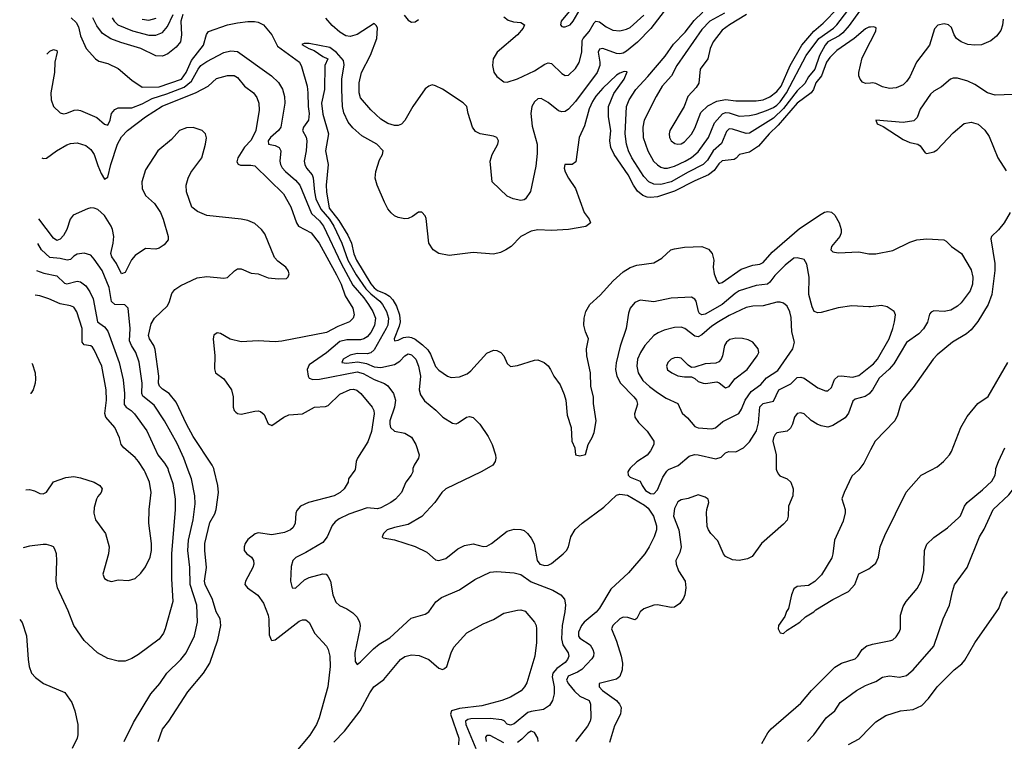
# Model space of a CAD drawing. Header units: inches. Extents: x 1682530 to 1839546, y 640742 to 791647.
# Tile 178 of 256: x 1685013 to 1690783, y 698412 to 702639. Entities that reach past the tile are written whole.
import ezdxf

# ---------------------------------------------------------------- set-up
doc = ezdxf.new("R2010")
doc.units = ezdxf.units.IN
doc.header["$MEASUREMENT"] = 0
for name, color, linetype in [('B6689', 7, 'Continuous'), ('B6699', 7, 'Continuous'), ('B6780', 7, 'Continuous'), ('B6790', 7, 'Continuous')]:
    doc.layers.add(name, color=color, linetype=linetype)

msp = doc.modelspace()

# ---------------------------------------------------------------- linework, layer by layer
at = {"layer": 'B6689', "color": 5}
for points, elevation in [([(1685883.6, 700000), (1685910, 699922.9), (1685923.2, 699830), (1685924.6, 699770), (1685903.1, 699510), (1685902.5, 699362.5), (1685909.8, 699230), (1685866, 699070), (1685855.4, 699044.6), (1685829.8, 699010.1), (1685710, 698919.6), (1685670, 698896), (1685630, 698881.1), (1685590, 698881.1), (1685530, 698895.8), (1685469.1, 698929.1), (1685390, 699003), (1685330.4, 699090), (1685296.7, 699176.7), (1685233.7, 699310), (1685226, 699350), (1685231.4, 699471.4), (1685229.1, 699509.1), (1685218.2, 699538.2), (1685210.2, 699550.2), (1685197.6, 699557.6), (1685170, 699564.9), (1685150, 699564), (1685070, 699555.6), (1685033, 699545.7)], 760), ([(1685049.3, 699885.3), (1685070, 699886.7), (1685099.9, 699879.9), (1685130, 699863), (1685150, 699860.5), (1685170, 699870.6), (1685210, 699931.8), (1685282.6, 699957.4), (1685330, 699962.9), (1685370, 699955), (1685449, 699929), (1685482.8, 699910), (1685496, 699890), (1685491, 699870), (1685470, 699846.6), (1685462.8, 699830), (1685450, 699782), (1685448.2, 699748.2), (1685457, 699710), (1685514.9, 699630), (1685537.6, 699550), (1685533.7, 699510), (1685500.5, 699390), (1685510, 699365.5), (1685530, 699353), (1685550, 699348.7), (1685590, 699357.1), (1685650, 699354), (1685690, 699365.5), (1685722.9, 699397.1), (1685750, 699433.4), (1685776.8, 699490), (1685785.3, 699530), (1685785.6, 699570), (1685769.8, 699690), (1685770.9, 699770), (1685784.2, 699870), (1685773.8, 699930), (1685748.7, 699988.7), (1685741.5, 700000)], 780), ([(1685625.4, 698410), (1685679.1, 698520.9), (1685781.5, 698690), (1685833.3, 698750), (1685875.6, 698810), (1685957.6, 698890), (1685987.9, 698930), (1686037, 699030), (1686055.6, 699110), (1686051.1, 699210), (1686011.2, 699330), (1686010.9, 699430), (1685999.1, 699530), (1686002.4, 699590), (1686029.4, 699710), (1686042, 699802), (1686040.2, 699850), (1686019, 699950), (1686000.5, 700000)], 740), ([(1685824.2, 698410), (1685850, 698483.6), (1685887.8, 698530), (1685999.2, 698700.8), (1686089.4, 698810.6), (1686127.5, 698870), (1686173.9, 699006.1), (1686191.7, 699090), (1686186.9, 699130), (1686164.3, 699170), (1686142, 699242), (1686099.9, 699330), (1686096, 699350), (1686107, 699430), (1686096.9, 699530), (1686097.6, 699570), (1686127.1, 699692.9), (1686156.6, 699743.4), (1686164.3, 699770), (1686177.2, 699870), (1686174.5, 699910), (1686152.3, 700000)], 720), ([(1686977.8, 700000), (1686940.5, 699950), (1686937.4, 699930), (1686914.2, 699890), (1686891.7, 699868.3), (1686855.6, 699850), (1686704.5, 699810), (1686659.1, 699790), (1686636.9, 699763.1), (1686631.4, 699748.6), (1686626.5, 699690), (1686615.7, 699664.3), (1686600.5, 699650), (1686564.3, 699635.7), (1686490, 699621), (1686410, 699632.4), (1686392, 699628), (1686350, 699594.7), (1686333.8, 699570), (1686327.6, 699550), (1686328.6, 699528.6), (1686343.1, 699510), (1686371.1, 699490), (1686383.1, 699470), (1686385.3, 699450), (1686379.2, 699430), (1686335.8, 699350), (1686332.9, 699330), (1686347.4, 699310), (1686408.4, 699268.4), (1686441.2, 699221.2), (1686469, 699150), (1686473.4, 699126.6), (1686474.7, 699034.7), (1686485.7, 699005.7), (1686490, 699002.4), (1686510, 699005.6), (1686650, 699115.3), (1686670, 699123.9), (1686690, 699123.1), (1686710, 699107.3), (1686742.3, 699042.3), (1686810, 698969.6), (1686820.3, 698950), (1686831, 698911), (1686832.2, 698850), (1686818, 698730), (1686768.1, 698550), (1686753, 698510), (1686713.3, 698446.7), (1686622, 698338)], 680), ([(1687316.9, 700000), (1687316.9, 699990), (1687308, 699970), (1687276, 699930), (1687251.1, 699870), (1687215.1, 699830), (1687188, 699810), (1687130, 699779.8), (1687110, 699773.7), (1687050, 699779.3), (1686941.7, 699741.7), (1686885.2, 699714.8), (1686862.2, 699697.8), (1686843.9, 699676.1), (1686815.6, 699610), (1686790, 699576.6), (1686690, 699516.8), (1686631, 699489), (1686614, 699470), (1686604.2, 699435.8), (1686599.7, 699350), (1686609.8, 699309.8), (1686630, 699308.2), (1686682, 699358), (1686708.5, 699371.5), (1686790, 699392.8), (1686809.8, 699389.8), (1686819.5, 699379.5), (1686834.8, 699350), (1686847.4, 699270), (1686866, 699226), (1686886.9, 699206.9), (1686930, 699188), (1686964.6, 699164.6), (1686990, 699139.3), (1687004.2, 699110), (1687008, 699090), (1687005.7, 699070), (1686976.4, 698930), (1686979.5, 698879.5), (1686990, 698861.2), (1687010, 698876.2), (1687086.2, 698953.8), (1687120, 698980), (1687182.5, 699017.5), (1687306.6, 699133.4), (1687390, 699156.3), (1687410.2, 699169.8), (1687451.3, 699228.7), (1687485.6, 699254.4), (1687590, 699299.2), (1687681.1, 699358.9), (1687770, 699401.8), (1687810, 699405.6), (1687910, 699399), (1687949.2, 699389.2), (1688010, 699345.6), (1688137.5, 699297.5), (1688183.7, 699270), (1688205.1, 699245.1), (1688211.2, 699211.2), (1688208.2, 699170), (1688192.7, 699090), (1688188.9, 699011.1), (1688195.9, 698975.9), (1688226.8, 698930), (1688230.5, 698910), (1688223.7, 698890), (1688210, 698873), (1688161.2, 698838.8), (1688136.5, 698810), (1688133, 698790), (1688144.8, 698730), (1688144.9, 698690), (1688135.4, 698650), (1688118.3, 698621.7), (1688082.2, 698597.8), (1688010, 698586.8), (1687990, 698579.9), (1687910, 698513.7), (1687890, 698505.7), (1687870, 698511.4), (1687852.3, 698532.3), (1687837.8, 698537.8), (1687770, 698545.3), (1687656.1, 698543.9), (1687639.9, 698540.1), (1687625.6, 698530), (1687628, 698510), (1687687, 698370)], 660), ([(1687734.8, 700000), (1687718, 699990), (1687509.6, 699890), (1687486.6, 699870), (1687445.4, 699810), (1687370, 699728.5), (1687290, 699680.9), (1687210, 699664.7), (1687167.3, 699650), (1687144.2, 699630), (1687138, 699610), (1687143, 699603), (1687210, 699592.2), (1687330, 699552.9), (1687398.7, 699518.7), (1687450, 699475.6), (1687470, 699471.5), (1687510, 699483.5), (1687581, 699539), (1687620.5, 699559.5), (1687670, 699569), (1687730, 699552.7), (1687750, 699555.3), (1687777.8, 699570), (1687870, 699642), (1687910, 699654.2), (1687950, 699652.2), (1687970, 699646), (1687989.6, 699630), (1688010, 699602), (1688027.7, 699567.7), (1688045.8, 699470), (1688062.2, 699450), (1688090, 699441), (1688110, 699443.7), (1688130, 699454.2), (1688198.3, 699510), (1688217.8, 699530), (1688229.1, 699550), (1688242.7, 699610), (1688267.9, 699652.1), (1688310, 699688.9), (1688436.9, 699783.1), (1688510, 699852.9), (1688530, 699859.8), (1688574.2, 699854.2), (1688675.6, 699795.6), (1688696.5, 699776.5), (1688727.7, 699730), (1688745.9, 699674.1), (1688744.6, 699650), (1688730.7, 699610), (1688701.7, 699550), (1688676.2, 699510), (1688580.7, 699399.3), (1688476.5, 699303.5), (1688410, 699191), (1688390.9, 699169.1), (1688321.6, 699110), (1688306.2, 699090), (1688288.5, 699050), (1688287.1, 699027.1), (1688296.4, 699016.4), (1688356.7, 698976.7), (1688372.8, 698950), (1688376.8, 698930), (1688375, 698910), (1688366.1, 698893.9), (1688307.5, 698832.5), (1688282.9, 698817.1), (1688227, 698793), (1688218.3, 698770), (1688228.5, 698748.5), (1688264.8, 698704.8), (1688296.3, 698676.3), (1688350, 698650.7), (1688357.5, 698630), (1688360.2, 698550), (1688355.7, 698530), (1688339.9, 698500.1), (1688270, 698410.2)], 640), ([(1689448, 700000), (1689457.8, 699977.8), (1689467.5, 699967.5), (1689510, 699949.6), (1689533, 699930), (1689546, 699890), (1689543.9, 699850), (1689518.3, 699790), (1689516.4, 699730), (1689510, 699706.7), (1689490, 699682.8), (1689360.3, 699570), (1689305.4, 699494.6), (1689279.3, 699480.7), (1689230, 699471.1), (1689190, 699474.2), (1689150, 699493.4), (1689138, 699510), (1689105.1, 699585.1), (1689063.2, 699630), (1689049.3, 699650), (1689042.6, 699670), (1689038.6, 699750), (1689039.6, 699770), (1689052.6, 699810), (1689047.7, 699830), (1689030, 699842.4), (1688990, 699854.9), (1688930, 699833.4), (1688890, 699826.7), (1688870, 699815.5), (1688850, 699775.5), (1688844.7, 699730), (1688876.5, 699650), (1688889.1, 699550), (1688882.4, 699517.6), (1688859.2, 699470), (1688859.3, 699450), (1688874.2, 699410), (1688912.1, 699350), (1688916.8, 699310), (1688910.6, 699270), (1688902.8, 699250), (1688881.1, 699218.9), (1688850, 699197), (1688830, 699194.9), (1688750, 699210.4), (1688730, 699208.4), (1688670, 699187.7), (1688649.3, 699170), (1688630, 699132), (1688617.2, 699122.8), (1688577.5, 699137.5), (1688550, 699138.4), (1688529.6, 699130), (1688488.2, 699090), (1688480.5, 699070), (1688510, 698997.6), (1688538.1, 698910), (1688544.9, 698870), (1688543.8, 698830), (1688530, 698791.7), (1688510, 698775), (1688409.3, 698750.7), (1688408.5, 698731.5), (1688428.4, 698710), (1688509.8, 698650), (1688528.8, 698630), (1688537.6, 698610), (1688534.2, 698570), (1688498.7, 698501.3), (1688470, 698404.2)], 620), ([(1688583.3, 700000), (1688577.6, 699990), (1688578.9, 699970), (1688590, 699958.9), (1688650, 699936.3), (1688661.3, 699910), (1688681.4, 699881.4), (1688710, 699863.2), (1688730, 699861.6), (1688750, 699885.3), (1688781.6, 699958.4), (1688804.9, 699995.1), (1688811.2, 700000)], 640), ([(1689928.7, 700000), (1689890, 699964.9), (1689844.8, 699870), (1689831.4, 699831.4), (1689849.8, 699770), (1689850.7, 699749.3), (1689838.8, 699701.2), (1689787.3, 699590), (1689779.2, 699510), (1689772.7, 699487.3), (1689712.4, 699387.6), (1689673, 699347), (1689636, 699324), (1689570, 699318.3), (1689550, 699304), (1689536.2, 699270), (1689518.7, 699190), (1689507.5, 699172.5), (1689497.8, 699142.2), (1689460.5, 699090), (1689458.7, 699070), (1689470, 699046.3), (1689490, 699043.7), (1689510, 699062.7), (1689586, 699110), (1689618.4, 699141.6), (1689666.8, 699170), (1689678.6, 699181.4), (1689778.4, 699241.6), (1689870, 699288.9), (1689907, 699330), (1689930, 699392.3), (1689990, 699422.6), (1690000, 699430.8)], 580), ([(1686853.9, 698406.1), (1686915.5, 698470), (1687008.8, 698590), (1687064.9, 698695.1), (1687089.3, 698730), (1687146.1, 698773.8), (1687245, 698890), (1687270, 698908.3), (1687310, 698917.9), (1687353.3, 698913.3), (1687409.9, 698889.9), (1687470, 698839.7), (1687490, 698832.8), (1687502.7, 698837.2), (1687516.1, 698850), (1687541.4, 698930), (1687557.1, 698962.9), (1687632.8, 699047.2), (1687730, 699100.5), (1687790, 699125.6), (1687850, 699162.4), (1687930, 699180.4), (1687950, 699181.5), (1687974.5, 699174.6), (1688029.8, 699109.8), (1688038.9, 699090), (1688041.1, 699070), (1688041.5, 698990), (1688032, 698910), (1687985.1, 698754.9), (1687971.6, 698730), (1687951.8, 698708.2), (1687889.5, 698670), (1687838, 698650), (1687720.4, 698619.6), (1687590, 698603.9), (1687542.9, 698590), (1687537.9, 698570), (1687586.7, 698430), (1687584.9, 698390)], 680), ([(1685012.8, 699124.4), (1685027.3, 699107.3), (1685052.4, 699030), (1685063.1, 698890), (1685068.9, 698848.9), (1685082.4, 698810), (1685104.7, 698784.7), (1685153, 698750), (1685276.7, 698696.7), (1685318, 698638), (1685336, 698590), (1685353.4, 698510), (1685354, 698450), (1685350.4, 698430), (1685321.1, 698370)], 740), ([(1689361.6, 698398.4), (1689398.3, 698461.7), (1689416.2, 698483.8), (1689590, 698635.3), (1689652.8, 698710), (1689790, 698845.7), (1689830.2, 698869.8), (1689910, 698895.4), (1689925.7, 698910), (1689950.2, 698949.8), (1689977.3, 698970), (1690000, 698977.6)], 620), ([(1689630.1, 698409.9), (1689667.4, 698450), (1689740.3, 698550), (1689790.8, 698589.2), (1689821.9, 698638.1), (1689916.4, 698710), (1689970, 698739.3), (1690000, 698750.5)], 640), ([(1689870, 698393.3), (1689933.4, 698426.6), (1690000, 698494.9)], 660), ([(1687850, 698402.8), (1687770, 698446.4), (1687750, 698446.3), (1687743.5, 698436.5), (1687746.1, 698410)], 640), ([(1688050.9, 698410), (1688050.1, 698430), (1688030, 698463.2), (1688010, 698471), (1687990, 698460.2), (1687955.7, 698424.3), (1687930, 698405)], 640)]:
    msp.add_lwpolyline(points, dxfattribs=dict(at, elevation=elevation))
at = {"layer": 'B6699', "color": 5}
for points, elevation in [([(1690000, 698750.5), (1690030, 698761.8), (1690070, 698786.4), (1690110, 698795.8), (1690170, 698786.8), (1690210, 698796.4), (1690250, 698829.7), (1690370, 698969.7), (1690424.4, 699130), (1690461.8, 699210), (1690479, 699290), (1690492.3, 699327.7), (1690565.7, 699430), (1690638.2, 699610), (1690665, 699655), (1690718.6, 699770), (1690810, 699854.7), (1690837.1, 699890), (1690844.4, 699910), (1690845.7, 699970), (1690850.8, 699990), (1690855.1, 700000)], 640), ([(1690000, 698977.6), (1690010, 698981), (1690118.4, 699001.6), (1690130, 699005.4), (1690150, 699023), (1690167.9, 699050), (1690174.2, 699070), (1690175.5, 699150), (1690190, 699200.9), (1690208.8, 699230), (1690273.3, 699306.7), (1690295.5, 699350), (1690311.2, 699411.2), (1690316.3, 699530), (1690330, 699566.6), (1690370, 699605.6), (1690450, 699661.6), (1690517.3, 699722.7), (1690526.6, 699733.4), (1690550, 699789.7), (1690566.5, 699810), (1690656, 699884), (1690710, 699935.9), (1690728.9, 699970), (1690732.8, 700000)], 620), ([(1690000, 699430.8), (1690030, 699455.4), (1690045.5, 699490), (1690056.6, 699550), (1690082.6, 699617.4), (1690208.5, 699871.5), (1690297, 699970), (1690353.1, 700000)], 580), ([(1690000, 698494.9), (1690030, 698525.6), (1690090, 698563.5), (1690176, 698590), (1690250, 698597.7), (1690299.6, 698620.4), (1690338.6, 698661.4), (1690390, 698731.1), (1690488.8, 698830), (1690534.3, 698865.7), (1690552.9, 698887.1), (1690611.2, 698988.8), (1690738.4, 699170), (1690750.4, 699190), (1690770, 699245.2), (1690801.3, 699290)], 660)]:
    msp.add_lwpolyline(points, dxfattribs=dict(at, elevation=elevation))
at = {"layer": 'B6780', "color": 5}
for points, elevation in [([(1688233.3, 702686.7), (1688186.7, 702630), (1688182.6, 702610), (1688190, 702599.3), (1688197.6, 702597.6), (1688210, 702596.5), (1688238.9, 702610), (1688256.8, 702630), (1688298.5, 702701.5)], 680), ([(1689143, 702677), (1689058.5, 702630), (1689010, 702582), (1688863.7, 702370), (1688833.4, 702310), (1688777.4, 702250), (1688743.2, 702190), (1688673.5, 702050), (1688664.8, 702010), (1688667.8, 701950), (1688694.1, 701870), (1688727.3, 701810), (1688750, 701788), (1688770, 701775.9), (1688790, 701769.6), (1688810, 701769.6), (1688850, 701780.8), (1688912.2, 701810), (1688950, 701832), (1688990, 701865), (1689048.9, 701950), (1689085.4, 702034.6), (1689132.2, 702087.8), (1689150, 702095.6), (1689170, 702093.8), (1689230, 702075), (1689290, 702077.6), (1689330, 702085.9), (1689390, 702107.6), (1689430, 702124.7), (1689450, 702138.5), (1689470, 702158.2), (1689507, 702210), (1689622.9, 702430), (1689696, 702530), (1689782.2, 702590), (1689802.5, 702610), (1689866.7, 702693.3)], 660), ([(1689271.7, 702670), (1689172.7, 702610), (1689130, 702577.4), (1689077.6, 702510), (1689058.9, 702470), (1689045.7, 702410), (1689001.7, 702350), (1688993.5, 702266.5), (1688978.4, 702241.6), (1688928.9, 702190), (1688906.7, 702130), (1688824, 701990), (1688819, 701970), (1688820.8, 701950), (1688830.3, 701930), (1688853.2, 701913.2), (1688870, 701909.3), (1688890, 701912.3), (1688910, 701924.2), (1688950, 701969.2), (1688970, 702002.8), (1689004.6, 702095.4), (1689046.1, 702133.9), (1689098.2, 702161.8), (1689150, 702171), (1689210, 702163), (1689330, 702163.5), (1689370, 702170.1), (1689410, 702186.9), (1689450, 702218.8), (1689475.3, 702250), (1689528.5, 702371.5), (1689596.7, 702490), (1689667.1, 702572.9), (1689721.6, 702618.4), (1689810, 702708.2)], 680), ([(1685315.3, 702650), (1685343.3, 702623.3), (1685357.3, 702597.3), (1685370, 702544), (1685402.9, 702470), (1685457.2, 702410), (1685477.2, 702397.2), (1685530, 702382), (1685590, 702353.6), (1685670, 702284.2), (1685730, 702244.7), (1685830, 702246.1), (1685961.3, 702290), (1685988.6, 702330), (1686019.2, 702400.8), (1686091, 702490), (1686107.6, 702552.4), (1686118.4, 702570), (1686230, 702608.3), (1686290, 702621), (1686350, 702628.6), (1686388.5, 702628.5), (1686410, 702624.6), (1686442.4, 702610), (1686489.8, 702550), (1686524.5, 702484.5), (1686652.2, 702390), (1686664.5, 702364.5), (1686697.1, 702250), (1686702.2, 702210), (1686702.9, 702130), (1686709.4, 702090), (1686705.8, 702050), (1686675.4, 702010), (1686670.6, 701990), (1686691.6, 701951.6), (1686695.9, 701930), (1686692.3, 701870), (1686679.9, 701810), (1686683.2, 701790), (1686693.8, 701770), (1686726.4, 701730), (1686733.3, 701713.3), (1686740.1, 701630), (1686748.6, 701590), (1686778.1, 701530), (1686828.3, 701470), (1686853.3, 701430), (1686901.1, 701330), (1686935.5, 701230), (1686984.5, 701144.5), (1687042.4, 701062.4), (1687070, 701032.8), (1687122.6, 700990), (1687138.7, 700970), (1687162.4, 700930), (1687173.7, 700890), (1687169.6, 700850), (1687161.4, 700830), (1687090, 700704.2), (1687070, 700688.3), (1687050, 700681.9), (1686990, 700683.3), (1686950, 700674), (1686908.6, 700650), (1686900.7, 700630), (1686927.4, 700627.4), (1686994.5, 700634.5), (1687044.5, 700624.5), (1687090, 700605.9), (1687130, 700600.9), (1687210, 700618.8), (1687240.7, 700639.3), (1687270, 700670.6), (1687290, 700681), (1687310, 700676.5), (1687333.8, 700650), (1687350.6, 700610), (1687361.8, 700550), (1687353.6, 700470), (1687362.1, 700442.1), (1687385.9, 700405.9), (1687452.3, 700352.3), (1687492, 700310), (1687550, 700276.2), (1687570, 700272.3), (1687583.4, 700276.6), (1687632, 700310), (1687650, 700314), (1687670, 700309.2), (1687710, 700269.5), (1687758.2, 700198.2), (1687782.6, 700150), (1687800.9, 700090), (1687803.7, 700070), (1687799.3, 700050), (1687785.1, 700030), (1687734.8, 700000)], 640), ([(1685969, 702670), (1685957.8, 702630), (1685961.8, 702550), (1685954.5, 702510), (1685930, 702477.4), (1685881.4, 702438.6), (1685850, 702425.2), (1685810, 702426.7), (1685723.6, 702470), (1685604.8, 702504.8), (1685547, 702527), (1685498.8, 702558.8), (1685464.2, 702604.2), (1685441.6, 702650)], 640), ([(1685555.7, 702650), (1685566, 702630), (1685587.9, 702610), (1685673.6, 702573.6), (1685770, 702549.2), (1685810, 702549.1), (1685850, 702565), (1685879.9, 702600.1), (1685911.3, 702670)], 660), ([(1685730, 702642.6), (1685770, 702636.3), (1685812.6, 702647.4)], 680), ([(1688790, 702689.5), (1688712.1, 702587.9), (1688633.2, 702506.8), (1688570, 702455.1), (1688550, 702443.9), (1688530, 702439.4), (1688510, 702442), (1688430, 702471.2), (1688410, 702466.5), (1688403.1, 702450), (1688413.5, 702390), (1688412.4, 702370), (1688397.8, 702330), (1688270, 702159.2), (1688230, 702114.9), (1688210, 702101.5), (1688190, 702098.5), (1688170, 702104.7), (1688110, 702153.7), (1688070, 702177.4), (1688050, 702175.3), (1688030, 702158.9), (1688014, 702130), (1688008.1, 702090), (1688016.1, 702016.1), (1688045.2, 701910), (1688045.6, 701854.4), (1688038.6, 701781.4), (1688007.3, 701632.7), (1687977.2, 701590), (1687970, 701584), (1687950, 701580.5), (1687904.7, 701590), (1687870, 701605.5), (1687782.8, 701690), (1687770.3, 701810), (1687782, 701850), (1687814.4, 701910), (1687819.1, 701930), (1687808.4, 701948.4), (1687790, 701957), (1687711.2, 701971.2), (1687685.1, 701985.1), (1687667.4, 702010), (1687641.5, 702090), (1687633.4, 702130), (1687612.7, 702152.7), (1687490, 702231.6), (1687450, 702252.2), (1687430, 702257.4), (1687410, 702250.4), (1687390, 702234.9), (1687317.8, 702130), (1687270, 702047.8), (1687250, 702028), (1687230, 702020.2), (1687210, 702019.6), (1687170, 702030.3), (1687130, 702056.9), (1687070, 702110.3), (1687010, 702182.4), (1687002.7, 702210), (1687001.9, 702270), (1687016.6, 702330), (1687068.6, 702431.4), (1687105, 702530), (1687110.2, 702590), (1687104, 702604), (1687090, 702617), (1686990, 702552.2), (1686950, 702541.2), (1686924.8, 702544.8), (1686890, 702565.3), (1686844.8, 702604.8), (1686808, 702648)], 640), ([(1687266.6, 702666.6), (1687290, 702635.8), (1687310, 702624.4), (1687330, 702626.7), (1687350, 702639.5)], 660), ([(1687850, 702656.4), (1687876.2, 702636.2), (1687907.2, 702627.2), (1687950, 702622.8), (1687971.5, 702610), (1687964.2, 702590), (1687929.4, 702550), (1687810.2, 702450), (1687788.5, 702410), (1687784.1, 702370), (1687791.9, 702331.9), (1687810, 702306.7), (1687850, 702274.4), (1687870, 702272.4), (1687930, 702292.6), (1688030, 702338.8), (1688090, 702378.1), (1688110, 702386.3), (1688130, 702382.9), (1688190, 702324.9), (1688210, 702312.4), (1688230, 702314.4), (1688270, 702354), (1688291.2, 702388.8), (1688307.9, 702450), (1688310, 702517.4), (1688315, 702530), (1688350.5, 702569.5), (1688379, 702621), (1688390, 702630.2), (1688410, 702626.3), (1688450, 702597.3), (1688490, 702577.8), (1688530, 702573.7), (1688570, 702583.2), (1688590, 702593.8), (1688670, 702666.3)], 660), ([(1689935.2, 702690), (1689875, 702605), (1689837.8, 702562.2), (1689815.3, 702544.7), (1689749.5, 702510), (1689732.8, 702490), (1689699.6, 702430), (1689672.2, 702350), (1689636.3, 702303.7), (1689613.9, 702266.1), (1689570, 702221.7), (1689490, 702118.8), (1689430, 702062.8), (1689290, 701974.4), (1689270, 701972.9), (1689190, 701998.2), (1689170, 701999.5), (1689155.8, 701984.2), (1689125.1, 701914.9), (1689077.1, 701870), (1689044.5, 701815.5), (1689018.1, 701790), (1688930, 701746.9), (1688830, 701689.4), (1688770, 701673.3), (1688730, 701675.1), (1688700.6, 701690), (1688670, 701721.3), (1688599.8, 701830), (1688581.4, 701870), (1688568.6, 701910), (1688560.8, 701970), (1688568.9, 702130), (1688585.3, 702170), (1688624.1, 702230), (1688694.3, 702305.7), (1688795, 702425), (1688844.9, 702495.1), (1688913.3, 702566.7), (1688965.9, 702634.2), (1689016.1, 702683.9)], 640), ([(1690000, 702596.1), (1689990, 702595), (1689970, 702585), (1689903.7, 702530), (1689801.2, 702458.8), (1689761.7, 702418.3), (1689741.8, 702390), (1689711.8, 702310), (1689678.6, 702270), (1689665.8, 702230), (1689651.7, 702210), (1689570, 702150.4), (1689458.2, 702021.8), (1689404.9, 701970), (1689342, 701898), (1689290, 701863.5), (1689231.2, 701848.8), (1689212.4, 701827.6), (1689199.7, 701820.3), (1689130, 701813.3), (1689110, 701795), (1689083.5, 701756.5), (1689050, 701731.3), (1688970, 701696.1), (1688850, 701634.5), (1688750, 701602.2), (1688710, 701596.9), (1688690, 701599.5), (1688665.3, 701610), (1688634.5, 701634.5), (1688610, 701670.1), (1688579.4, 701730), (1688497.2, 701850), (1688477.3, 701890), (1688470.9, 701930), (1688476.7, 701990), (1688463, 702070), (1688464.2, 702130), (1688494, 702206), (1688554.7, 702290), (1688573, 702333), (1688554.9, 702334.9), (1688530, 702326.4), (1688510, 702313.7), (1688430, 702238), (1688390, 702191.8), (1688370, 702160.7), (1688350, 702118), (1688323.4, 702016.6), (1688291.3, 701950), (1688273, 701807.1), (1688250, 701790.3), (1688207.6, 701790), (1688204.7, 701770), (1688210, 701747), (1688229.8, 701710), (1688270.8, 701650.8), (1688320.9, 701510), (1688350.8, 701470), (1688357.6, 701450), (1688354.9, 701445.1), (1688331.7, 701428.3), (1688229.2, 701410), (1688130, 701404.6), (1688050, 701408), (1688010, 701401), (1687949.7, 701370), (1687893.1, 701310), (1687861.7, 701290), (1687830, 701274.6), (1687790, 701264.8), (1687670, 701274.9), (1687530, 701257.8), (1687470, 701269.1), (1687436.5, 701290), (1687411.4, 701330), (1687394.7, 701474.7), (1687390, 701491), (1687370, 701511), (1687350, 701510.8), (1687314.3, 701485.7), (1687290, 701474.9), (1687270, 701472.4), (1687230, 701479.5), (1687210, 701490.3), (1687190, 701508.5), (1687170, 701532), (1687150.2, 701570), (1687107.2, 701670), (1687096.5, 701710), (1687100.3, 701750), (1687121.7, 701818.3), (1687139.1, 701850), (1687143.8, 701870), (1687106.3, 701910), (1687018.4, 701958.3), (1686965.1, 702005.1), (1686938.8, 702038.8), (1686913.4, 702093.4), (1686905.3, 702130), (1686900.1, 702230), (1686901.7, 702290), (1686914.3, 702374.3), (1686910, 702400.4), (1686870, 702447.6), (1686830, 702476.3), (1686710, 702499.5), (1686680.1, 702499.9), (1686666.6, 702493.4), (1686706.6, 702470), (1686738.3, 702458.3), (1686790, 702422.7), (1686819, 702410), (1686801.2, 702370), (1686798.5, 702230), (1686782.6, 702150), (1686790, 702086.6), (1686821.7, 701970), (1686805.3, 701870), (1686821.1, 701790), (1686808.9, 701668.9), (1686810.7, 701630), (1686825.6, 701534.4), (1686882.3, 701462.3), (1686936, 701376), (1686957.6, 701330), (1686971.9, 701268.1), (1686986.4, 701230), (1687070, 701092), (1687090, 701067.9), (1687110, 701053.6), (1687155.7, 701035.7), (1687179.9, 701019.9), (1687198.8, 700998.8), (1687221, 700961), (1687239.2, 700910), (1687242.8, 700870), (1687237, 700843), (1687207.5, 700770), (1687210, 700758), (1687230, 700761.3), (1687262.5, 700777.5), (1687290, 700781.6), (1687310, 700777.5), (1687330, 700766.7), (1687374.3, 700734.3), (1687404.4, 700704.4), (1687420.1, 700680.1), (1687450, 700607.6), (1687470, 700585.3), (1687520.7, 700550), (1687542.2, 700542.2), (1687590, 700547.7), (1687634.6, 700565.4), (1687657, 700583), (1687750, 700684.7), (1687790, 700702.4), (1687810, 700700.9), (1687833.3, 700690), (1687850.6, 700670.6), (1687870, 700625.1), (1687890, 700608.4), (1687930, 700612.7), (1688030, 700644.5), (1688050, 700646), (1688087.3, 700630), (1688110, 700611.1), (1688124.7, 700590), (1688143.1, 700550), (1688179.9, 700499.9), (1688202.9, 700442.9), (1688213.2, 700410), (1688222.2, 700322.2), (1688245.7, 700250), (1688248.7, 700170), (1688265.4, 700130), (1688270, 700089.8), (1688295.1, 700084.9), (1688328, 700092), (1688345.3, 700150), (1688368.7, 700191.3), (1688379.3, 700220.7), (1688391.3, 700290), (1688376.5, 700390), (1688374.9, 700430), (1688361.1, 700490), (1688357.3, 700570), (1688336.2, 700670), (1688334.9, 700710), (1688347.4, 700770), (1688329.1, 700810), (1688319.7, 700850), (1688321, 700890), (1688330.1, 700929.9), (1688354.7, 700970), (1688414.9, 701025.1), (1688490.9, 701110), (1688550, 701162.1), (1688590, 701187.2), (1688630, 701200.5), (1688730, 701215.4), (1688777.2, 701242.8), (1688828.4, 701290), (1688850, 701297.7), (1688910, 701306.6), (1689010, 701310.6), (1689050, 701294.5), (1689071.2, 701270), (1689080.2, 701230), (1689077.1, 701190), (1689082.8, 701150), (1689098.7, 701110), (1689110, 701094.3), (1689130, 701099.3), (1689241.9, 701178.1), (1689310, 701200.4), (1689350, 701207), (1689370, 701217.3), (1689422.8, 701277.2), (1689583.3, 701416.7), (1689710, 701500.5), (1689730, 701511.8), (1689750, 701516.2), (1689770, 701512), (1689790, 701494), (1689816.4, 701450), (1689827.8, 701410), (1689826.9, 701390), (1689819.9, 701370), (1689771.1, 701310), (1689767.2, 701290), (1689779.1, 701279.1), (1689810, 701273.3), (1689930, 701278.8), (1689990, 701268.3), (1690000, 701267.9)], 620), ([(1685171.6, 702436.7), (1685190, 702455.4), (1685210, 702465.1), (1685230, 702459), (1685232.8, 702450), (1685219.7, 702390), (1685217.2, 702330), (1685196.2, 702210), (1685197.2, 702170), (1685211.3, 702130), (1685250, 702093.3), (1685270, 702088.2), (1685290, 702091.1), (1685331.6, 702108.4), (1685350, 702111.6), (1685370, 702107.7), (1685465.8, 702065.8), (1685510, 702026.3), (1685530, 702022), (1685543.6, 702050), (1685551.1, 702090), (1685570, 702113), (1685590, 702123.7), (1685670, 702123.6), (1685730, 702146.5), (1685790, 702176.9), (1685875.7, 702204.3), (1685976.2, 702243.8), (1686020, 702280), (1686058.2, 702350), (1686074.2, 702370), (1686110, 702395), (1686210, 702446.4), (1686250, 702456.5), (1686290, 702452.7), (1686488.5, 702310), (1686530, 702272.2), (1686552.9, 702232.9), (1686565.3, 702190), (1686567.2, 702150), (1686543.1, 702010), (1686528.9, 701990), (1686482.1, 701950), (1686468.4, 701930), (1686471, 701911), (1686510, 701902.1), (1686534, 701890), (1686544.2, 701870), (1686538.4, 701810), (1686541.5, 701790), (1686551.2, 701771.2), (1686570, 701749.9), (1686630, 701699.5), (1686654.6, 701670), (1686723.5, 701503.5), (1686770, 701461.6), (1686793.7, 701430), (1686896.4, 701210), (1686964.6, 701084.6), (1687029.2, 701010), (1687057.6, 700970), (1687082.7, 700930), (1687097.8, 700890), (1687091.6, 700848.4), (1687070, 700806.8), (1687050, 700781.5), (1687030, 700769.1), (1687010, 700763.8), (1686930, 700763.4), (1686890, 700753.1), (1686810, 700688.4), (1686710, 700617.8), (1686697.9, 700590), (1686703.8, 700550), (1686710, 700538.8), (1686730, 700531.3), (1686770, 700532.8), (1686990, 700575.9), (1687025.8, 700565.8), (1687090, 700530.4), (1687150, 700508), (1687170, 700494.5), (1687204.3, 700450), (1687216.2, 700410), (1687209.5, 700370), (1687182.3, 700290), (1687181.2, 700270), (1687186.4, 700250), (1687210, 700227.9), (1687270, 700216.8), (1687310, 700193.7), (1687335.3, 700150), (1687354.3, 700090), (1687349.7, 700070), (1687324.2, 700030), (1687316.9, 700010), (1687316.9, 700000)], 660), ([(1690000, 702267.7), (1689970, 702265.3), (1689952.6, 702272.6), (1689939.5, 702290), (1689930.3, 702310), (1689930.2, 702330), (1689950, 702416.3), (1690000, 702511.6)], 620), ([(1685142.6, 701830.9), (1685150, 701825.7), (1685170, 701827.8), (1685228.7, 701871.3), (1685290, 701906), (1685310, 701914.5), (1685350, 701918.5), (1685401.3, 701901.3), (1685430, 701878), (1685448.9, 701848.9), (1685470, 701784.7), (1685490, 701737.7), (1685510, 701704.4), (1685530, 701717), (1685547.9, 701790), (1685586.6, 701910), (1685610, 701953.5), (1685645.2, 701990), (1685750, 702069.9), (1685848, 702132), (1686047.3, 702212.7), (1686116.9, 702250), (1686165.5, 702294.5), (1686230, 702312.3), (1686270, 702311.4), (1686290, 702300.3), (1686330, 702250.8), (1686382.4, 702210), (1686403.1, 702183.1), (1686415, 702150), (1686417.2, 702110), (1686396, 701990), (1686370, 701934), (1686330, 701893.1), (1686291.7, 701830), (1686285.6, 701805.6), (1686293.5, 701793.5), (1686307.8, 701787.8), (1686367.9, 701787.9), (1686390, 701782.2), (1686558.2, 701618.2), (1686602.7, 701542.7), (1686635.8, 701450), (1686647.3, 701430), (1686721.8, 701390), (1686767.3, 701330), (1686870, 701144.1), (1686896.2, 701090), (1686920.8, 701020.8), (1686965.8, 700950), (1686974, 700910), (1686967.6, 700890), (1686946.6, 700870), (1686877.6, 700842.4), (1686810, 700806.5), (1686550, 700755.6), (1686510, 700752.5), (1686410, 700757), (1686310, 700751.5), (1686247.1, 700767.1), (1686190, 700800.9), (1686170, 700805.3), (1686150, 700790.5), (1686146, 700770), (1686156.1, 700670), (1686154, 700594), (1686160.5, 700570), (1686210, 700535.8), (1686253.6, 700470), (1686264.4, 700430), (1686264.6, 700370), (1686269.9, 700349.9), (1686279.1, 700339.1), (1686290, 700331.1), (1686310, 700328.9), (1686390, 700345.5), (1686410, 700347.8), (1686423.7, 700343.7), (1686445.6, 700325.6), (1686470, 700272), (1686490, 700262.4), (1686561.3, 700310), (1686590, 700324.1), (1686670, 700329.8), (1686740.7, 700370), (1686806, 700374), (1686820.9, 700379.1), (1686890, 700445.8), (1686950, 700473.6), (1686970, 700474.6), (1686988.5, 700468.5), (1687012.7, 700450), (1687079.4, 700370), (1687088.3, 700350), (1687090.5, 700330), (1687074.2, 700225.8), (1687053.7, 700166.3), (1686992.1, 700070), (1686984.2, 700050), (1686978.7, 700001.3), (1686977.8, 700000)], 680), ([(1686152.3, 700000), (1686149.9, 700009.9), (1686140.7, 700030), (1686030, 700196.8), (1685989.9, 700269.9), (1685930, 700398), (1685889.5, 700449.5), (1685850, 700473.7), (1685832.2, 700492.2), (1685826.4, 700510), (1685827.3, 700550), (1685807, 700707), (1685798.5, 700730), (1685773, 700770), (1685767.4, 700790), (1685783.1, 700856.9), (1685802.5, 700890), (1685878.1, 700961.9), (1685891.6, 700988.4), (1685905.3, 701034.7), (1685921.5, 701058.5), (1685958.1, 701081.9), (1686053.5, 701126.5), (1686110, 701135.6), (1686210, 701125.5), (1686230, 701128), (1686271.3, 701168.7), (1686290, 701178.8), (1686310, 701178.9), (1686370, 701153.4), (1686411.3, 701151.3), (1686470, 701127.6), (1686530, 701120.3), (1686576.1, 701123.9), (1686587, 701133), (1686591.5, 701150), (1686585.6, 701170), (1686573, 701190), (1686525.4, 701225.4), (1686506.9, 701246.9), (1686450, 701385.1), (1686430, 701410.8), (1686390, 701445), (1686350, 701462.5), (1686310, 701469.8), (1686110, 701492.2), (1686055.7, 701515.7), (1686021.8, 701541.8), (1685991.2, 701630), (1685988.7, 701670), (1685999.6, 701710), (1686015.2, 701744.8), (1686079.9, 701830), (1686102.5, 701910), (1686107.2, 701947.2), (1686101.3, 701970), (1686082.9, 701990), (1686030, 702007), (1685990, 702006.3), (1685950, 701989.8), (1685901.8, 701938.2), (1685822.2, 701870), (1685750, 701759.7), (1685728.1, 701690), (1685730.9, 701650), (1685750.1, 701610), (1685802.1, 701562.1), (1685837.1, 701510), (1685854.3, 701470), (1685883.2, 701370), (1685882.2, 701350), (1685858.9, 701321.1), (1685830, 701300.6), (1685810, 701295.6), (1685750, 701299.3), (1685690, 701258.1), (1685667.2, 701232.8), (1685630, 701158.2), (1685610, 701151.1), (1685580.6, 701210), (1685553.7, 701250), (1685547.9, 701270), (1685561.5, 701330), (1685564.4, 701370), (1685557, 701410), (1685548.6, 701430), (1685510, 701492), (1685470, 701527.7), (1685450, 701535.6), (1685430, 701536.5), (1685410, 701530.5), (1685326.9, 701493.1), (1685309.3, 701470.7), (1685289.6, 701410), (1685270, 701374.6), (1685250, 701352.8), (1685230, 701345.9), (1685210, 701358.4), (1685125.4, 701473)], 720), ([(1686000.5, 700000), (1685974.7, 700070), (1685936.4, 700156.4), (1685861.6, 700290), (1685801.5, 700381.5), (1685734.3, 700434.3), (1685729, 700450), (1685730.9, 700510), (1685712.2, 700632.2), (1685694.1, 700690), (1685667.5, 700730), (1685657, 700757), (1685660.8, 700830), (1685647.8, 700950), (1685629.7, 700969.7), (1685570, 700971.3), (1685550, 700987.6), (1685537.8, 701070), (1685495.6, 701170), (1685450, 701235.8), (1685430, 701260.5), (1685390.9, 701270.9), (1685350, 701264.8), (1685330, 701253.5), (1685310, 701234.2), (1685290.1, 701229.9), (1685250, 701240.6), (1685190, 701245.6), (1685141.3, 701290), (1685118.4, 701327.5)], 740), ([(1690000, 700957.2), (1689990, 700956.1), (1689890, 700962.7), (1689810, 700950.8), (1689710, 700923.8), (1689690, 700921.5), (1689670, 700929.7), (1689656.8, 700956.8), (1689637.6, 701030), (1689638.8, 701130), (1689626.9, 701206.9), (1689610, 701233.5), (1689570, 701244.8), (1689550, 701241.2), (1689498.9, 701201.1), (1689438.9, 701141.1), (1689410, 701100.6), (1689395.9, 701090), (1689330, 701082.3), (1689230.1, 701049.9), (1689205.4, 701034.6), (1689130, 700970.8), (1689030, 700914.6), (1689010, 700909.2), (1688997.5, 700917.5), (1688990.5, 700930.5), (1688977.4, 700990), (1688970, 701002), (1688950, 701013.1), (1688830, 701007.4), (1688730, 700986.2), (1688650, 700995.1), (1688618.3, 700981.7), (1688590.5, 700950), (1688580.5, 700919.5), (1688566.9, 700830), (1688532.9, 700727.1), (1688509.2, 700629.2), (1688504.1, 700590), (1688512.7, 700550), (1688533.4, 700510), (1688612.7, 700430), (1688627.3, 700410), (1688633.9, 700386.1), (1688615.3, 700330), (1688617.6, 700310), (1688639.2, 700279.2), (1688690, 700228.2), (1688729.1, 700170), (1688729.3, 700150), (1688710, 700112.4), (1688690, 700088.4), (1688630, 700048.6), (1688590, 700011.9), (1688583.3, 700000)], 640), ([(1685110.9, 701170.5), (1685155.2, 701155.2), (1685230, 701138.3), (1685275.4, 701095.4), (1685290, 701091.1), (1685350, 701107.2), (1685370, 701103.2), (1685400.3, 701080.4), (1685424.8, 701044.8), (1685443.8, 701003.8), (1685468.5, 700870), (1685510, 700839.8), (1685530, 700813.5), (1685595.6, 700630), (1685619, 700530), (1685626.6, 700450), (1685625.7, 700385.7), (1685636.8, 700370), (1685666.3, 700350), (1685685.4, 700330), (1685758.6, 700230), (1685822.7, 700090), (1685861.4, 700041.4), (1685880.2, 700010), (1685883.6, 700000)], 760), ([(1685741.5, 700000), (1685709.8, 700050), (1685690, 700074.9), (1685622.2, 700130), (1685607.2, 700150), (1685596.8, 700190), (1685570.8, 700250), (1685516.8, 700310), (1685511.9, 700331.9), (1685521.6, 700410), (1685519.6, 700470), (1685493.3, 700610), (1685450, 700705.7), (1685439.8, 700719.8), (1685430, 700728.9), (1685390, 700734.2), (1685378.2, 700750), (1685378.4, 700830), (1685347.4, 700927.4), (1685330, 700955.6), (1685310, 700963.8), (1685250, 700974), (1685183.3, 701003.3), (1685130, 701020.5), (1685103.9, 701024.8)], 780), ([(1685084.8, 700625.7), (1685085.1, 700625.1), (1685103.5, 700570), (1685106.3, 700533.7), (1685102.7, 700510), (1685090.9, 700470), (1685078.3, 700450), (1685076.3, 700448.4)], 820), ([(1688811.2, 700000), (1688816.1, 700003.9), (1688872.1, 700027.9), (1688937, 700083), (1688968.6, 700091.4), (1688990, 700090.8), (1689093.2, 700066.8), (1689123.5, 700076.5), (1689150, 700101.5), (1689169.4, 700110), (1689210, 700107.6), (1689254.7, 700130), (1689290, 700165.5), (1689330.3, 700229.7), (1689341.9, 700278.1), (1689350, 700370.2), (1689370, 700390.7), (1689430, 700403.5), (1689461.4, 700470), (1689533.2, 700506.8), (1689570, 700542.3), (1689590, 700545.4), (1689610, 700538.5), (1689690, 700481.5), (1689735.6, 700464.4), (1689750, 700465.5), (1689770, 700484.9), (1689788.5, 700531.5), (1689809.2, 700550.8), (1689830, 700553.4), (1689894.4, 700545.6), (1689930, 700555.5), (1689950, 700569.4), (1690000, 700610)], 640), ([(1690000, 700456.8), (1689992.1, 700447.9), (1689967.7, 700432.3), (1689910, 700415.5), (1689895.9, 700404.2), (1689870, 700334.6), (1689850, 700306.5), (1689778.4, 700261.6), (1689750, 700252), (1689710, 700260.1), (1689686.5, 700270), (1689652, 700292), (1689610, 700330.9), (1689590, 700335.5), (1689570, 700332.2), (1689554.7, 700310), (1689543, 700270), (1689530, 700245.4), (1689510, 700229.4), (1689450, 700218.8), (1689439.8, 700210), (1689429.9, 700190.1), (1689427.7, 700170), (1689445.8, 700090), (1689445.6, 700005.6), (1689448, 700000)], 620), ([(1690000, 700119.9), (1689959.4, 700040.6), (1689930, 700001.2), (1689928.7, 700000)], 580)]:
    msp.add_lwpolyline(points, dxfattribs=dict(at, elevation=elevation))
for points, elevation in [([(1689470, 700985.1), (1689450, 700984.4), (1689370, 700962.5), (1689310, 700961.5), (1689270, 700952.7), (1689170, 700905.8), (1689107.8, 700870), (1689070, 700844.2), (1689010, 700792), (1688990, 700782), (1688970, 700785.8), (1688911.8, 700830), (1688890, 700837.1), (1688850, 700835.5), (1688790, 700819.6), (1688755.1, 700804.9), (1688730, 700788.1), (1688676.8, 700730), (1688650.9, 700690), (1688633.6, 700650), (1688628.9, 700610), (1688637.3, 700570), (1688665.6, 700525.6), (1688703.2, 700490), (1688750, 700454.5), (1688802.5, 700422.5), (1688870, 700390.2), (1688894.7, 700334.7), (1688926.7, 700306.7), (1688970, 700255.6), (1688990, 700247.5), (1689070, 700241.6), (1689090, 700248.7), (1689133.9, 700286.1), (1689227, 700333), (1689242.8, 700357.2), (1689265, 700410), (1689299.1, 700460.9), (1689357.2, 700502.8), (1689390, 700541.4), (1689455.6, 700584.4), (1689543.1, 700710), (1689553.3, 700750), (1689538.1, 700810), (1689535.1, 700895.1), (1689526.9, 700926.9), (1689510, 700960.7), (1689490, 700978.7)], 660), ([(1689210, 700774), (1689174.4, 700765.6), (1689155.8, 700750), (1689144, 700730), (1689132.2, 700670), (1689123.8, 700650), (1689110, 700634.5), (1689093.1, 700626.9), (1689030, 700622.2), (1688970, 700603.5), (1688950, 700602.4), (1688930, 700614.7), (1688890, 700655.4), (1688870, 700661.1), (1688850, 700659.1), (1688830, 700649.7), (1688811.8, 700630), (1688803.1, 700610), (1688810, 700588.8), (1688834.4, 700570), (1688870, 700553.6), (1688910, 700546.7), (1688950, 700546), (1688970, 700537.6), (1688990, 700520.3), (1689018, 700510), (1689031.8, 700508.2), (1689098, 700518), (1689112.4, 700512.4), (1689150, 700482.4), (1689170, 700490.5), (1689203.9, 700536.1), (1689275.8, 700590), (1689335.1, 700670), (1689344.2, 700690), (1689340.5, 700710), (1689309.4, 700750), (1689283.1, 700763.1), (1689250, 700772)], 680)]:
    msp.add_lwpolyline(points, close=True, dxfattribs=dict(at, elevation=elevation))
at = {"layer": 'B6790', "color": 5}
for points, elevation in [([(1690776.9, 702643.1), (1690773, 702607), (1690763.5, 702576.5), (1690738, 702542), (1690704.4, 702515.6), (1690650, 702492.8), (1690610, 702489.5), (1690570, 702493), (1690530, 702508.6), (1690504.2, 702530), (1690490.1, 702550.1), (1690473.9, 702593.9), (1690456.5, 702610), (1690430, 702615), (1690393.5, 702606.5), (1690375.1, 702584.9), (1690344.4, 702490), (1690269, 702391), (1690230, 702303.8), (1690210, 702276.3), (1690190, 702258.3), (1690150, 702239.5), (1690110, 702235.5), (1690070, 702245.2), (1690030, 702265), (1690010, 702268.5), (1690000, 702267.7)], 620), ([(1690000, 702511.6), (1690031.3, 702571.3), (1690031.5, 702591.5), (1690018.2, 702598.2), (1690000, 702596.1)], 620), ([(1690890, 702203.8), (1690730, 702196.6), (1690684.4, 702210), (1690610, 702259.3), (1690570, 702279.3), (1690510, 702296.9), (1690483.6, 702296.4), (1690468.5, 702291.5), (1690414.9, 702245.1), (1690370, 702220.3), (1690350, 702202.6), (1690290, 702114.4), (1690273, 702067), (1690253.3, 702046.7), (1690190, 702036.4), (1690029.6, 702050), (1690037.6, 702030), (1690074.1, 702014.1), (1690190, 701936.8), (1690230, 701919.7), (1690277.2, 701910), (1690290, 701900.9), (1690319.3, 701859.3), (1690330, 701854.5), (1690370, 701864.8), (1690390, 701877.5), (1690482.9, 701977.1), (1690548.8, 702031.2), (1690590, 702039.4), (1690630, 702028.1), (1690670, 701991.8), (1690694.9, 701954.9), (1690745.8, 701830), (1690793.8, 701753.8)], 580), ([(1690818.6, 701510), (1690782.5, 701450), (1690750, 701408.6), (1690708.5, 701370), (1690704, 701356), (1690727.9, 701210), (1690728.8, 701170), (1690710.9, 701030), (1690689.6, 700970), (1690629.2, 700870.8), (1690590, 700821.7), (1690561.4, 700798.6), (1690480.7, 700750), (1690390, 700675.4), (1690367.1, 700650), (1690250, 700484.2), (1690186.4, 700410), (1690176.5, 700390), (1690158, 700322), (1690141.2, 700290), (1690025.7, 700170), (1690000, 700119.9)], 580), ([(1690000, 701267.9), (1690030, 701266.6), (1690130, 701287.1), (1690230, 701335.7), (1690270, 701349.8), (1690330, 701355.3), (1690429.6, 701349.6), (1690442.7, 701342.7), (1690473.3, 701310), (1690532.2, 701270), (1690590, 701174.5), (1690599.2, 701130), (1690596.4, 701090), (1690582.6, 701050), (1690530, 700980.1), (1690510, 700960.7), (1690470, 700936.8), (1690430, 700929.1), (1690370, 700933.4), (1690353.9, 700926.1), (1690345.9, 700914.1), (1690333.1, 700866.9), (1690310, 700827.5), (1690281.7, 700798.3), (1690210, 700747.9), (1690136.1, 700623.9), (1690108.1, 700591.9), (1690050, 700538.4), (1690011.6, 700470), (1690000, 700456.8)], 620), ([(1690000, 700610), (1690016.5, 700623.5), (1690041.1, 700650), (1690108.1, 700770), (1690130.6, 700830), (1690139.7, 700870), (1690145.1, 700910), (1690138, 700930), (1690097.6, 700957.6), (1690064.2, 700964.2), (1690000, 700957.2)], 640), ([(1690353.1, 700000), (1690390, 700019.8), (1690426.3, 700050), (1690462.3, 700090), (1690474, 700110), (1690528.2, 700250), (1690566.2, 700313.8), (1690629.2, 700390), (1690688.1, 700431.9), (1690804.4, 700630)], 580), ([(1690732.8, 700000), (1690734.1, 700010), (1690748.9, 700051.1), (1690786.1, 700130)], 620)]:
    msp.add_lwpolyline(points, dxfattribs=dict(at, elevation=elevation))

doc.saveas('drawing.dxf')
